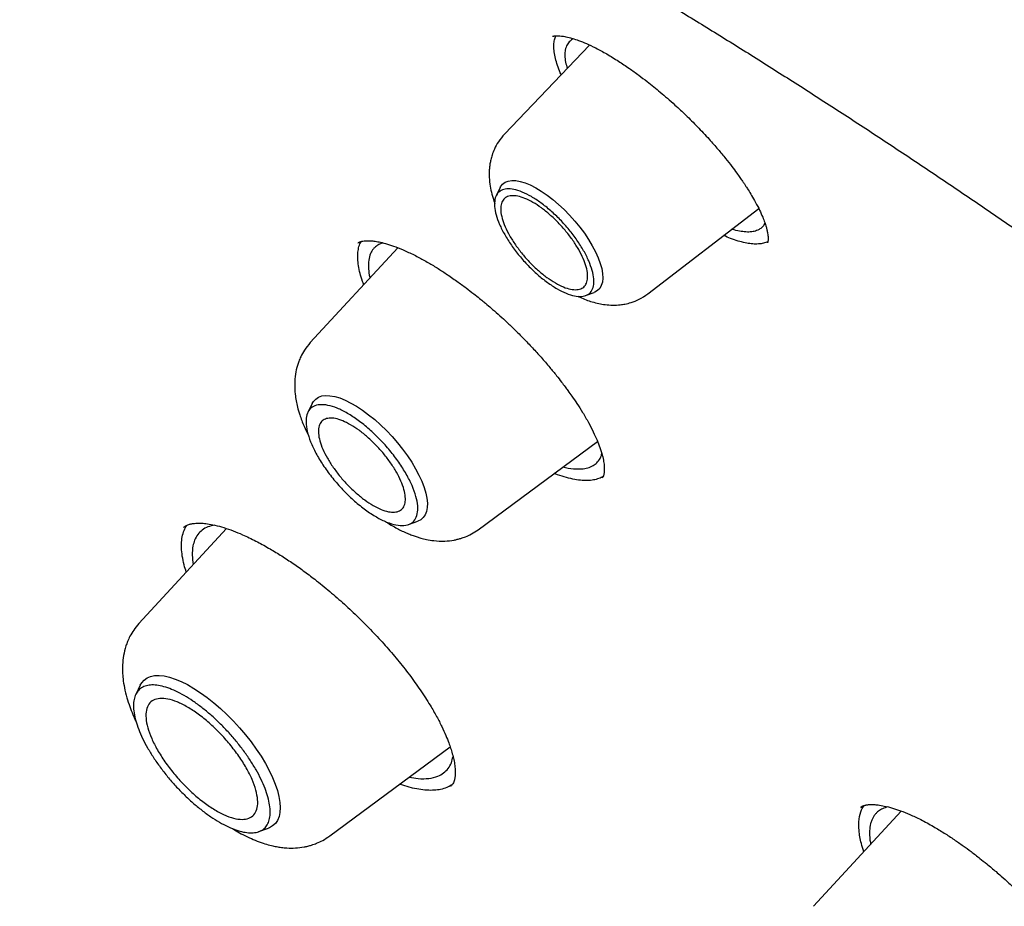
# Model space of a CAD drawing. Header units: millimetres. Extents: x 8 to 771, y 12 to 1627.
# Tile 30 of 94: x 557 to 568, y 633 to 644. Entities that reach past the tile are written whole.
import ezdxf

# ---------------------------------------------------------------- set-up
doc = ezdxf.new("R2010")
doc.units = ezdxf.units.MM

msp = doc.modelspace()

# ---------------------------------------------------------------- linework, layer by layer
at = {"color": 7, "linetype": 'Continuous', "lineweight": 30}
for p, q in [((563.29, 643.285), (562.288, 642.237)), ((562.236, 641.608), (562.188, 641.511)), ((563.976, 640.357), (565.282, 641.361)), ((561.029, 640.9), (559.999, 639.782)), ((563.243, 640.336), (563.344, 640.373)), ((560.022, 639.066), (559.97, 638.961)), ((561.976, 637.579), (563.383, 638.619)), ((563.435, 638.192), (563.433, 638.191)), ((561.157, 637.639), (561.266, 637.679)), ((559.011, 637.594), (557.981, 636.475)), ((558.504, 637.605), (558.507, 637.607)), ((557.997, 635.75), (557.943, 635.64)), ((560.228, 633.973), (561.648, 635.021)), ((561.202, 634.537), (561.051, 634.581)), ((561.656, 634.561), (561.653, 634.559)), ((566.961, 634.266), (565.929, 633.145)), ((566.485, 634.308), (566.492, 634.312)), ((559.393, 634.025), (559.508, 634.066))]:
    msp.add_line(p, q, dxfattribs=at)
at = {"color": 7, "linetype": 'Continuous', "lineweight": 30, "flags": 128}
for points in [[(562.236, 641.608), (562.241, 641.617), (562.264, 641.647), (562.294, 641.67), (562.33, 641.684), (562.372, 641.691), (562.42, 641.69), (562.473, 641.68), (562.53, 641.663), (562.591, 641.638), (562.655, 641.605), (562.721, 641.566), (562.788, 641.52), (562.856, 641.468), (562.924, 641.41), (562.99, 641.348), (563.054, 641.282), (563.116, 641.213), (563.174, 641.142), (563.228, 641.069), (563.277, 640.996), (563.321, 640.923), (563.359, 640.851), (563.39, 640.782), (563.415, 640.715), (563.432, 640.653), (563.443, 640.594), (563.445, 640.541), (563.441, 640.494), (563.428, 640.454), (563.409, 640.42), (563.383, 640.394), (563.35, 640.375), (563.344, 640.373)], [(560.022, 639.066), (560.036, 639.09), (560.063, 639.118), (560.096, 639.14), (560.135, 639.154), (560.181, 639.159), (560.231, 639.157), (560.287, 639.147), (560.347, 639.13), (560.41, 639.104), (560.477, 639.071), (560.545, 639.032), (560.616, 638.986), (560.687, 638.933), (560.758, 638.876), (560.828, 638.813), (560.897, 638.746), (560.964, 638.675), (561.027, 638.602), (561.087, 638.527), (561.143, 638.45), (561.194, 638.373), (561.24, 638.297), (561.28, 638.222), (561.314, 638.149), (561.341, 638.078), (561.361, 638.011), (561.374, 637.949), (561.38, 637.891), (561.378, 637.839), (561.369, 637.793), (561.353, 637.753), (561.33, 637.721), (561.3, 637.696), (561.266, 637.679)], [(557.997, 635.75), (558.013, 635.776), (558.041, 635.809), (558.076, 635.834), (558.118, 635.852), (558.166, 635.861), (558.219, 635.863), (558.278, 635.857), (558.341, 635.843), (558.408, 635.821), (558.479, 635.791), (558.553, 635.755), (558.629, 635.711), (558.706, 635.66), (558.785, 635.604), (558.863, 635.541), (558.942, 635.474), (559.018, 635.402), (559.093, 635.326), (559.166, 635.247), (559.235, 635.165), (559.301, 635.082), (559.362, 634.997), (559.419, 634.912), (559.47, 634.827), (559.515, 634.744), (559.554, 634.663), (559.586, 634.584), (559.612, 634.508), (559.63, 634.436), (559.642, 634.369), (559.646, 634.307), (559.642, 634.251), (559.631, 634.201), (559.613, 634.157), (559.588, 634.121), (559.556, 634.092), (559.518, 634.07), (559.508, 634.066)]]:
    msp.add_lwpolyline(points, dxfattribs=at)
at = {"color": 7, "linetype": 'Continuous', "lineweight": 30}
for points, knots in [([(538.516, 648.372), (538.517, 648.373), (538.588, 648.432), (538.735, 648.543), (538.955, 648.703), (539.181, 648.855), (539.414, 649.001), (539.652, 649.14), (539.896, 649.272), (540.145, 649.398), (540.4, 649.516), (540.661, 649.627), (540.927, 649.732), (541.199, 649.829), (541.476, 649.919), (541.758, 650.003), (542.046, 650.079), (542.339, 650.149), (542.637, 650.212), (542.94, 650.267), (543.249, 650.316), (543.562, 650.357), (543.881, 650.392), (544.205, 650.42), (544.533, 650.44), (544.867, 650.454), (545.205, 650.46), (545.548, 650.46), (545.896, 650.453), (546.249, 650.438), (546.606, 650.417), (546.968, 650.388), (547.335, 650.353), (547.706, 650.31), (548.081, 650.261), (548.461, 650.204), (548.845, 650.141), (549.233, 650.07), (549.625, 649.993), (550.022, 649.908), (550.422, 649.817), (550.827, 649.718), (551.235, 649.613), (551.647, 649.501), (552.063, 649.382), (552.483, 649.256), (552.906, 649.123), (553.333, 648.983), (553.763, 648.836), (554.196, 648.683), (554.633, 648.522), (555.073, 648.355), (555.516, 648.182), (555.963, 648.001), (556.412, 647.814), (556.864, 647.62), (557.319, 647.42), (557.776, 647.213), (558.237, 646.999), (558.7, 646.779), (559.165, 646.552), (559.633, 646.319), (560.103, 646.08), (560.576, 645.834), (561.05, 645.582), (561.527, 645.323), (562.005, 645.059), (562.486, 644.788), (562.968, 644.511), (563.453, 644.228), (563.938, 643.938), (564.426, 643.643), (564.915, 643.342), (565.405, 643.035), (565.896, 642.722), (566.389, 642.404), (566.883, 642.079), (567.378, 641.749), (567.874, 641.414), (568.371, 641.072), (568.868, 640.726), (569.367, 640.373), (569.866, 640.016), (570.365, 639.653), (570.865, 639.285), (571.365, 638.911), (571.866, 638.533), (572.366, 638.149), (572.867, 637.76), (573.368, 637.367), (573.869, 636.969), (574.369, 636.565), (574.87, 636.157), (575.369, 635.745), (575.869, 635.328), (576.368, 634.906), (576.866, 634.48), (577.364, 634.049), (577.861, 633.615), (578.357, 633.176), (578.852, 632.732), (579.346, 632.285), (579.839, 631.834), (580.33, 631.379), (580.821, 630.92), (581.31, 630.457), (581.797, 629.991), (582.283, 629.521), (582.768, 629.048), (583.25, 628.571), (583.731, 628.091), (584.21, 627.607), (584.687, 627.12), (585.162, 626.631), (585.634, 626.138), (586.105, 625.642), (586.573, 625.144), (587.039, 624.643), (587.502, 624.139), (587.963, 623.632), (588.421, 623.123), (588.877, 622.612), (589.329, 622.098), (589.779, 621.583), (590.226, 621.065), (590.67, 620.545), (591.111, 620.023), (591.548, 619.499), (591.983, 618.973), (592.414, 618.446), (592.841, 617.917), (593.265, 617.387), (593.686, 616.855), (594.103, 616.322), (594.516, 615.788), (594.926, 615.252), (595.331, 614.716), (595.733, 614.178), (596.131, 613.64), (596.525, 613.101), (596.914, 612.562), (597.3, 612.022), (597.681, 611.481), (598.058, 610.94), (598.43, 610.399), (598.798, 609.857), (599.162, 609.316), (599.521, 608.774), (599.875, 608.233), (600.225, 607.692), (600.57, 607.151), (600.91, 606.61), (601.245, 606.07), (601.575, 605.531), (601.901, 604.992), (602.221, 604.454), (602.536, 603.917), (602.846, 603.381), (603.151, 602.845), (603.45, 602.311), (603.745, 601.778), (604.033, 601.247), (604.317, 600.717), (604.595, 600.188), (604.867, 599.661), (605.134, 599.136), (605.396, 598.613), (605.651, 598.091), (605.901, 597.571), (606.145, 597.054), (606.384, 596.538), (606.617, 596.025), (606.843, 595.514), (607.064, 595.006), (607.279, 594.5), (607.488, 593.997), (607.691, 593.496), (607.888, 592.999), (608.079, 592.504), (608.264, 592.012), (608.443, 591.523), (608.615, 591.037), (608.781, 590.554), (608.942, 590.075), (609.095, 589.599), (609.243, 589.127), (609.384, 588.658), (609.519, 588.193), (609.648, 587.731), (609.77, 587.274), (609.886, 586.82), (609.996, 586.37), (610.099, 585.924), (610.195, 585.483), (610.286, 585.045), (610.37, 584.612), (610.447, 584.183), (610.518, 583.759), (610.582, 583.339), (610.64, 582.923), (610.692, 582.513), (610.737, 582.107), (610.775, 581.706), (610.807, 581.309), (610.832, 580.918), (610.851, 580.532), (610.864, 580.15), (610.87, 579.774), (610.869, 579.403), (610.862, 579.037), (610.849, 578.677), (610.829, 578.322), (610.803, 577.972), (610.77, 577.628), (610.73, 577.29), (610.685, 576.956), (610.632, 576.629), (610.574, 576.307), (610.509, 575.991), (610.438, 575.681), (610.36, 575.377), (610.276, 575.078), (610.185, 574.785), (610.088, 574.499), (609.985, 574.218), (609.876, 573.943), (609.76, 573.674), (609.638, 573.412), (609.509, 573.155), (609.374, 572.905), (609.233, 572.661), (609.086, 572.423), (608.932, 572.191), (608.773, 571.966), (608.606, 571.747), (608.434, 571.535), (608.256, 571.329), (608.092, 571.151), (607.985, 571.044), (607.942, 571.001)], [0, 0, 0, 0, 0.000092, 0.004396, 0.008698, 0.012999, 0.017298, 0.021594, 0.025887, 0.030177, 0.034463, 0.038745, 0.043024, 0.047298, 0.051569, 0.055836, 0.060099, 0.064358, 0.068614, 0.072867, 0.077117, 0.081364, 0.085609, 0.089851, 0.094091, 0.09833, 0.102566, 0.106802, 0.111036, 0.115269, 0.119501, 0.123733, 0.127963, 0.132194, 0.136423, 0.140653, 0.144882, 0.149111, 0.153341, 0.15757, 0.161799, 0.166028, 0.170257, 0.174487, 0.178716, 0.182946, 0.187177, 0.191407, 0.195638, 0.199869, 0.2041, 0.208331, 0.212563, 0.216796, 0.221028, 0.225261, 0.229494, 0.233727, 0.237961, 0.242195, 0.24643, 0.250664, 0.254899, 0.259135, 0.26337, 0.267606, 0.271842, 0.276078, 0.280315, 0.284552, 0.288789, 0.293026, 0.297264, 0.301501, 0.305739, 0.309977, 0.314216, 0.318454, 0.322693, 0.326932, 0.331171, 0.33541, 0.33965, 0.343889, 0.348129, 0.352369, 0.356609, 0.360849, 0.365089, 0.36933, 0.37357, 0.377811, 0.382052, 0.386292, 0.390533, 0.394774, 0.399016, 0.403257, 0.407498, 0.41174, 0.415981, 0.420223, 0.424464, 0.428706, 0.432948, 0.437189, 0.441431, 0.445673, 0.449915, 0.454157, 0.458399, 0.462641, 0.466883, 0.471125, 0.475367, 0.479609, 0.483852, 0.488094, 0.492336, 0.496578, 0.50082, 0.505062, 0.509305, 0.513547, 0.517789, 0.522031, 0.526273, 0.530515, 0.534758, 0.539, 0.543242, 0.547484, 0.551726, 0.555968, 0.56021, 0.564451, 0.568693, 0.572935, 0.577177, 0.581418, 0.58566, 0.589902, 0.594143, 0.598384, 0.602626, 0.606867, 0.611108, 0.615349, 0.61959, 0.623831, 0.628071, 0.632312, 0.636552, 0.640793, 0.645033, 0.649273, 0.653513, 0.657753, 0.661993, 0.666232, 0.670472, 0.674711, 0.67895, 0.683189, 0.687427, 0.691666, 0.695904, 0.700142, 0.70438, 0.708618, 0.712855, 0.717093, 0.72133, 0.725567, 0.729803, 0.734039, 0.738275, 0.742511, 0.746746, 0.750982, 0.755217, 0.759451, 0.763685, 0.767919, 0.772153, 0.776386, 0.78062, 0.784852, 0.789085, 0.793317, 0.797548, 0.80178, 0.806011, 0.810242, 0.814472, 0.818703, 0.822933, 0.827162, 0.831392, 0.835621, 0.83985, 0.844079, 0.848307, 0.852536, 0.856765, 0.860994, 0.865222, 0.869451, 0.87368, 0.87791, 0.88214, 0.88637, 0.890602, 0.894834, 0.899067, 0.903301, 0.907536, 0.911773, 0.916012, 0.920253, 0.924495, 0.928741, 0.932988, 0.937239, 0.941493, 0.94575, 0.95001, 0.954274, 0.958542, 0.962814, 0.967089, 0.971369, 0.975653, 0.97994, 0.984231, 0.988525, 0.992822, 0.997121, 1, 1, 1, 1]), ([(562.852, 643.386), (562.853, 643.387), (562.856, 643.389), (562.863, 643.391), (562.872, 643.393), (562.884, 643.394), (562.901, 643.395), (562.924, 643.395), (562.96, 643.392), (563.014, 643.384), (563.082, 643.366), (563.163, 643.34), (563.254, 643.303), (563.364, 643.252), (563.448, 643.205), (563.492, 643.181)], [0, 0, 0, 0, 0.093403, 0.16612, 0.217897, 0.256478, 0.299176, 0.346664, 0.406076, 0.484982, 0.583648, 0.670753, 0.769142, 0.878858, 1, 1, 1, 1]), ([(562.955, 642.935), (562.948, 642.951), (562.928, 642.997), (562.903, 643.068), (562.882, 643.15), (562.87, 643.223), (562.868, 643.289), (562.874, 643.347), (562.885, 643.379), (562.891, 643.395)], [0, 0, 0, 0, 0.078497, 0.23276, 0.390493, 0.54939, 0.700726, 0.854117, 1, 1, 1, 1]), ([(563.101, 643.359), (563.1, 643.359), (563.091, 643.356), (563.078, 643.347), (563.058, 643.332), (563.04, 643.313), (563.024, 643.29), (563.012, 643.261), (563.001, 643.221), (562.997, 643.163), (563.004, 643.091), (563.019, 643.035), (563.026, 643.01)], [0, 0, 0, 0, 0.005755, 0.077705, 0.155243, 0.238374, 0.327108, 0.421451, 0.521414, 0.681875, 0.855022, 1, 1, 1, 1]), ([(563.492, 643.181), (563.538, 643.153), (563.625, 643.101), (563.752, 643.015), (563.865, 642.935), (563.961, 642.861), (564.045, 642.794), (564.125, 642.729), (564.208, 642.657), (564.309, 642.568), (564.428, 642.457), (564.563, 642.323), (564.69, 642.187), (564.801, 642.061), (564.889, 641.954), (564.963, 641.86), (565.018, 641.786), (565.059, 641.728), (565.089, 641.686), (565.112, 641.651), (565.134, 641.617), (565.164, 641.572), (565.202, 641.509), (565.249, 641.428), (565.293, 641.342), (565.329, 641.263), (565.353, 641.199), (565.369, 641.148), (565.38, 641.105), (565.387, 641.072), (565.391, 641.042), (565.393, 641.014), (565.392, 640.991), (565.391, 640.974), (565.389, 640.963), (565.386, 640.959), (565.385, 640.957)], [0, 0, 0, 0, 0.046111, 0.087002, 0.122625, 0.152924, 0.177886, 0.201902, 0.228165, 0.256657, 0.29807, 0.343354, 0.392543, 0.431516, 0.46701, 0.497779, 0.5238, 0.541189, 0.555526, 0.566807, 0.576812, 0.590898, 0.614734, 0.645453, 0.681894, 0.715616, 0.744845, 0.769637, 0.790535, 0.814973, 0.834585, 0.856924, 0.884213, 0.917239, 0.955872, 1, 1, 1, 1]), ([(562.288, 642.237), (562.262, 642.208), (562.216, 642.154), (562.17, 642.068), (562.142, 641.996), (562.126, 641.937), (562.116, 641.887), (562.11, 641.84), (562.107, 641.796), (562.107, 641.732), (562.113, 641.651), (562.131, 641.554), (562.152, 641.477), (562.168, 641.434), (562.172, 641.422)], [0, 0, 0, 0, 0.132073, 0.241348, 0.327974, 0.393162, 0.450456, 0.504932, 0.556683, 0.605854, 0.72823, 0.842317, 0.957548, 1, 1, 1, 1]), ([(565.355, 641.192), (565.353, 641.188), (565.348, 641.176), (565.337, 641.159), (565.323, 641.141), (565.306, 641.127), (565.289, 641.115), (565.261, 641.1), (565.217, 641.087), (565.151, 641.082), (565.075, 641.09), (565.014, 641.101), (564.974, 641.115), (564.966, 641.118)], [0, 0, 0, 0, 0.036399, 0.109326, 0.178131, 0.242812, 0.303365, 0.359786, 0.512954, 0.663912, 0.812662, 0.959205, 1, 1, 1, 1]), ([(565.39, 640.972), (565.386, 640.97), (565.367, 640.959), (565.325, 640.948), (565.264, 640.941), (565.196, 640.944), (565.122, 640.956), (565.04, 640.977), (564.956, 641.005), (564.896, 641.031), (564.868, 641.043)], [0, 0, 0, 0, 0.040851, 0.183456, 0.327156, 0.463083, 0.599947, 0.738261, 0.878564, 1, 1, 1, 1]), ([(560.628, 640.465), (560.623, 640.478), (560.605, 640.524), (560.584, 640.599), (560.565, 640.688), (560.557, 640.771), (560.558, 640.847), (560.572, 640.914), (560.586, 640.955), (560.598, 640.972), (560.598, 640.973)], [0, 0, 0, 0, 0.057112, 0.210303, 0.364509, 0.520272, 0.67817, 0.835191, 0.993346, 1, 1, 1, 1]), ([(560.558, 640.955), (560.56, 640.957), (560.565, 640.961), (560.58, 640.968), (560.604, 640.975), (560.634, 640.98), (560.67, 640.982), (560.713, 640.981), (560.764, 640.976), (560.828, 640.964), (560.909, 640.943), (561.008, 640.91), (561.085, 640.877), (561.125, 640.86)], [0, 0, 0, 0, 0.101084, 0.185504, 0.255918, 0.329654, 0.409615, 0.481065, 0.560799, 0.652466, 0.756156, 0.871954, 1, 1, 1, 1]), ([(560.855, 640.956), (560.853, 640.955), (560.834, 640.951), (560.805, 640.936), (560.77, 640.914), (560.736, 640.88), (560.705, 640.83), (560.684, 640.752), (560.684, 640.657), (560.691, 640.586), (560.702, 640.548), (560.703, 640.546)], [0, 0, 0, 0, 0.017193, 0.119729, 0.223201, 0.30939, 0.466603, 0.641804, 0.835049, 0.991914, 1, 1, 1, 1]), ([(561.125, 640.86), (561.168, 640.84), (561.25, 640.802), (561.373, 640.734), (561.489, 640.665), (561.606, 640.589), (561.721, 640.51), (561.829, 640.431), (561.919, 640.362), (561.988, 640.307), (562.039, 640.265), (562.091, 640.222), (562.154, 640.168), (562.233, 640.099), (562.32, 640.019), (562.412, 639.931), (562.513, 639.83), (562.617, 639.722), (562.721, 639.607), (562.815, 639.498), (562.895, 639.4), (562.954, 639.324), (562.999, 639.265), (563.04, 639.21), (563.087, 639.143), (563.146, 639.058), (563.212, 638.954), (563.277, 638.842), (563.334, 638.732), (563.378, 638.634), (563.414, 638.541), (563.44, 638.457), (563.456, 638.381), (563.462, 638.333), (563.463, 638.304), (563.463, 638.286), (563.463, 638.269), (563.461, 638.252), (563.459, 638.234), (563.455, 638.217), (563.449, 638.202), (563.441, 638.193), (563.437, 638.189)], [0, 0, 0, 0, 0.0377168, 0.0723619, 0.104011, 0.132706, 0.1664019, 0.1949049, 0.2182157, 0.236326, 0.2492239, 0.2587007, 0.276571, 0.2994666, 0.3214261, 0.3466282, 0.3750044, 0.4064496, 0.4365017, 0.468786, 0.495212, 0.5157833, 0.5305056, 0.5432231, 0.5615832, 0.5857656, 0.6157226, 0.6510331, 0.6858786, 0.7182958, 0.7482962, 0.7845311, 0.8166637, 0.8466855, 0.857538, 0.8681682, 0.8790947, 0.8940453, 0.913702, 0.9379703, 0.966748, 1, 1, 1, 1]), ([(563.154, 640.33), (563.162, 640.325), (563.216, 640.296), (563.322, 640.259), (563.45, 640.229), (563.562, 640.222), (563.639, 640.225), (563.712, 640.236), (563.788, 640.256), (563.881, 640.292), (563.942, 640.334), (563.976, 640.357)], [0, 0, 0, 0, 0.031841, 0.207777, 0.394229, 0.493794, 0.600196, 0.662266, 0.748811, 0.861314, 1, 1, 1, 1]), ([(559.999, 639.782), (559.975, 639.753), (559.932, 639.701), (559.89, 639.624), (559.864, 639.563), (559.841, 639.495), (559.822, 639.407), (559.813, 639.295), (559.818, 639.19), (559.832, 639.098), (559.849, 639.017), (559.878, 638.919), (559.92, 638.806), (559.96, 638.725), (559.978, 638.688)], [0, 0, 0, 0, 0.0957563, 0.1690397, 0.2201031, 0.2615717, 0.3527178, 0.455177, 0.559721, 0.6302154, 0.6968076, 0.7814081, 0.9021873, 1, 1, 1, 1]), ([(562.979, 638.32), (562.988, 638.318), (563.043, 638.301), (563.122, 638.294), (563.215, 638.295), (563.287, 638.311), (563.344, 638.338), (563.39, 638.38), (563.421, 638.422), (563.43, 638.461), (563.433, 638.475)], [0, 0, 0, 0, 0.032789, 0.217055, 0.35759, 0.500088, 0.644545, 0.762621, 0.918391, 1, 1, 1, 1]), ([(563.449, 638.206), (563.433, 638.197), (563.4, 638.179), (563.337, 638.163), (563.265, 638.156), (563.183, 638.16), (563.092, 638.174), (562.992, 638.2), (562.918, 638.223), (562.877, 638.241), (562.873, 638.242)], [0, 0, 0, 0, 0.128486, 0.267543, 0.408045, 0.550522, 0.693944, 0.838416, 0.986261, 1, 1, 1, 1]), ([(558.538, 637.08), (558.53, 637.109), (558.509, 637.175), (558.49, 637.27), (558.48, 637.367), (558.483, 637.456), (558.498, 637.536), (558.52, 637.595), (558.541, 637.623), (558.547, 637.632)], [0, 0, 0, 0, 0.118961, 0.277685, 0.435894, 0.595262, 0.758372, 0.922789, 1, 1, 1, 1]), ([(558.504, 637.606), (558.511, 637.611), (558.524, 637.622), (558.546, 637.632), (558.566, 637.64), (558.582, 637.645), (558.596, 637.648), (558.613, 637.651), (558.637, 637.654), (558.673, 637.657), (558.723, 637.656), (558.79, 637.65), (558.845, 637.639), (558.874, 637.633)], [0, 0, 0, 0, 0.124775, 0.229264, 0.313248, 0.376508, 0.418866, 0.457177, 0.522626, 0.609455, 0.717815, 0.847899, 1, 1, 1, 1]), ([(558.875, 637.633), (558.847, 637.627), (558.79, 637.616), (558.725, 637.577), (558.672, 637.525), (558.636, 637.461), (558.613, 637.38), (558.604, 637.287), (558.615, 637.207), (558.621, 637.17)], [0, 0, 0, 0, 0.138552, 0.278988, 0.421227, 0.565285, 0.68682, 0.855696, 1, 1, 1, 1]), ([(558.874, 637.633), (558.91, 637.624), (558.979, 637.606), (559.089, 637.568), (559.214, 637.516), (559.353, 637.45), (559.502, 637.368), (559.644, 637.283), (559.781, 637.193), (559.917, 637.098), (560.066, 636.985), (560.229, 636.854), (560.402, 636.703), (560.569, 636.545), (560.731, 636.383), (560.884, 636.216), (561.031, 636.045), (561.17, 635.869), (561.299, 635.69), (561.405, 635.525), (561.488, 635.381), (561.549, 635.263), (561.596, 635.159), (561.629, 635.075), (561.654, 635.004), (561.674, 634.938), (561.691, 634.869), (561.703, 634.8), (561.707, 634.745), (561.707, 634.707), (561.706, 634.683), (561.704, 634.665), (561.701, 634.649), (561.697, 634.63), (561.69, 634.608), (561.678, 634.584), (561.663, 634.569), (561.656, 634.561)], [0, 0, 0, 0, 0.031588, 0.061354, 0.089339, 0.128015, 0.162764, 0.193834, 0.223883, 0.253648, 0.283153, 0.322071, 0.360389, 0.398601, 0.436789, 0.474947, 0.513284, 0.552788, 0.593554, 0.635607, 0.667643, 0.697436, 0.724508, 0.748847, 0.766715, 0.78672, 0.809701, 0.835596, 0.862221, 0.876317, 0.888321, 0.898258, 0.907386, 0.921677, 0.941887, 0.967992, 1, 1, 1, 1]), ([(560.891, 637.673), (560.919, 637.655), (560.988, 637.611), (561.077, 637.565), (561.155, 637.531), (561.208, 637.51), (561.256, 637.494), (561.308, 637.478), (561.375, 637.462), (561.468, 637.447), (561.576, 637.443), (561.669, 637.452), (561.732, 637.466), (561.778, 637.478), (561.834, 637.498), (561.903, 637.53), (561.95, 637.562), (561.976, 637.579)], [0, 0, 0, 0, 0.079876, 0.196643, 0.25294, 0.303299, 0.347342, 0.388435, 0.446808, 0.525235, 0.639537, 0.736677, 0.770774, 0.806877, 0.856741, 0.921084, 1, 1, 1, 1]), ([(557.981, 636.475), (557.96, 636.45), (557.92, 636.403), (557.877, 636.33), (557.847, 636.267), (557.82, 636.191), (557.797, 636.1), (557.786, 635.998), (557.786, 635.905), (557.793, 635.816), (557.809, 635.715), (557.837, 635.604), (557.871, 635.499), (557.906, 635.41), (557.932, 635.352), (557.945, 635.324), (557.947, 635.321)], [0, 0, 0, 0, 0.082909, 0.151195, 0.204942, 0.250892, 0.344739, 0.437614, 0.508676, 0.578377, 0.665413, 0.76266, 0.850852, 0.929919, 0.992313, 1, 1, 1, 1]), ([(561.167, 634.666), (561.201, 634.66), (561.286, 634.644), (561.399, 634.647), (561.498, 634.671), (561.572, 634.713), (561.625, 634.766), (561.663, 634.83), (561.675, 634.882), (561.681, 634.907)], [0, 0, 0, 0, 0.121817, 0.294391, 0.470368, 0.604625, 0.74079, 0.878861, 1, 1, 1, 1]), ([(561.669, 634.577), (561.654, 634.567), (561.62, 634.545), (561.556, 634.524), (561.48, 634.511), (561.396, 634.509), (561.304, 634.516), (561.236, 634.53), (561.202, 634.537)], [0, 0, 0, 0, 0.135406, 0.317155, 0.485708, 0.655303, 0.827082, 1, 1, 1, 1]), ([(566.521, 633.788), (566.511, 633.82), (566.481, 633.911), (566.461, 634.04), (566.462, 634.174), (566.483, 634.273), (566.514, 634.316), (566.526, 634.333)], [0, 0, 0, 0, 0.132224, 0.373546, 0.614881, 0.856272, 1, 1, 1, 1]), ([(566.484, 634.311), (566.488, 634.314), (566.495, 634.32), (566.508, 634.327), (566.521, 634.332), (566.534, 634.335), (566.548, 634.338), (566.562, 634.34), (566.577, 634.342), (566.594, 634.343), (566.614, 634.343), (566.645, 634.343), (566.692, 634.338), (566.766, 634.326), (566.854, 634.304), (566.954, 634.27), (567.065, 634.226), (567.194, 634.166), (567.291, 634.112), (567.341, 634.084)], [0, 0, 0, 0, 0.06124, 0.113374, 0.156445, 0.198413, 0.226579, 0.252974, 0.280281, 0.308511, 0.337673, 0.369387, 0.432074, 0.511569, 0.60803, 0.691584, 0.784754, 0.887545, 1, 1, 1, 1]), ([(566.804, 634.315), (566.782, 634.309), (566.75, 634.3), (566.715, 634.281), (566.692, 634.265), (566.669, 634.245), (566.648, 634.221), (566.629, 634.192), (566.613, 634.158), (566.596, 634.107), (566.586, 634.032), (566.587, 633.951), (566.599, 633.893), (566.602, 633.877)], [0, 0, 0, 0, 0.1299067, 0.1863557, 0.2470153, 0.3118894, 0.3809816, 0.454296, 0.5318371, 0.6136093, 0.7668617, 0.9331026, 1, 1, 1, 1]), ([(559.073, 634.065), (559.084, 634.058), (559.122, 634.035), (559.192, 633.996), (559.281, 633.951), (559.374, 633.912), (559.46, 633.882), (559.536, 633.861), (559.6, 633.847), (559.661, 633.837), (559.736, 633.83), (559.825, 633.83), (559.907, 633.839), (559.971, 633.853), (560.02, 633.867), (560.08, 633.888), (560.153, 633.922), (560.201, 633.955), (560.228, 633.973)], [0, 0, 0, 0, 0.030494, 0.099079, 0.181225, 0.260548, 0.341203, 0.407932, 0.460212, 0.50956, 0.563955, 0.647899, 0.733477, 0.768824, 0.806772, 0.857173, 0.921555, 1, 1, 1, 1]), ([(567.341, 634.084), (567.383, 634.059), (567.463, 634.012), (567.58, 633.934), (567.686, 633.861), (567.787, 633.787), (567.88, 633.715), (567.96, 633.651), (568.024, 633.599), (568.08, 633.551), (568.149, 633.492), (568.234, 633.415), (568.338, 633.319), (568.458, 633.203), (568.583, 633.075), (568.703, 632.946), (568.804, 632.83), (568.887, 632.73), (568.959, 632.64), (569.026, 632.553), (569.094, 632.461), (569.165, 632.361), (569.238, 632.252), (569.312, 632.134), (569.384, 632.009), (569.45, 631.883), (569.504, 631.765), (569.544, 631.663), (569.57, 631.581), (569.587, 631.516), (569.599, 631.459), (569.606, 631.405), (569.609, 631.353), (569.608, 631.311), (569.604, 631.281), (569.599, 631.261), (569.594, 631.244), (569.588, 631.229), (569.579, 631.213), (569.57, 631.203), (569.565, 631.198)], [0, 0, 0, 0, 0.034395, 0.065417, 0.0930434, 0.1172467, 0.1443417, 0.1651726, 0.1798073, 0.1934931, 0.2092927, 0.2331697, 0.2606443, 0.2916904, 0.3296374, 0.3639665, 0.3940793, 0.4199892, 0.4417418, 0.4633394, 0.4872168, 0.513371, 0.5421672, 0.5739534, 0.6086934, 0.6463428, 0.6838351, 0.716834, 0.7453248, 0.7693536, 0.7905913, 0.8147747, 0.8423597, 0.8719775, 0.8896043, 0.9051657, 0.9195243, 0.9394352, 0.9662898, 1, 1, 1, 1])]:
    msp.add_open_spline(points, degree=3, knots=knots, dxfattribs=at)
for points in [[(563.32, 640.632), (563.328, 640.598), (563.344, 640.529), (563.339, 640.446), (563.313, 640.382), (563.265, 640.34), (563.198, 640.322), (563.113, 640.329), (563.015, 640.359), (562.907, 640.413), (562.793, 640.488), (562.677, 640.58), (562.565, 640.688), (562.46, 640.805), (562.366, 640.929), (562.287, 641.054), (562.226, 641.175), (562.185, 641.287), (562.167, 641.388), (562.171, 641.471), (562.197, 641.535), (562.245, 641.577), (562.312, 641.595), (562.396, 641.589), (562.494, 641.558), (562.603, 641.504), (562.717, 641.43), (562.832, 641.337), (562.945, 641.23), (563.05, 641.112), (563.144, 640.989), (563.222, 640.864), (563.284, 640.742), (563.308, 640.669), (563.32, 640.632)], [(562.887, 640.484), (562.854, 640.505), (562.788, 640.546), (562.687, 640.628), (562.589, 640.721), (562.497, 640.824), (562.415, 640.933), (562.345, 641.042), (562.292, 641.148), (562.257, 641.246), (562.24, 641.334), (562.244, 641.407), (562.267, 641.463), (562.308, 641.5), (562.367, 641.515), (562.441, 641.51), (562.527, 641.483), (562.622, 641.436), (562.721, 641.371), (562.822, 641.29), (562.921, 641.196), (563.013, 641.093), (563.095, 640.985), (563.164, 640.876), (563.217, 640.77), (563.253, 640.671), (563.269, 640.583), (563.266, 640.51), (563.243, 640.454), (563.201, 640.418), (563.142, 640.402), (563.068, 640.408), (562.983, 640.433), (562.919, 640.467), (562.887, 640.484)], [(561.244, 637.972), (561.253, 637.934), (561.27, 637.856), (561.264, 637.763), (561.235, 637.691), (561.181, 637.644), (561.106, 637.624), (561.011, 637.631), (560.9, 637.665), (560.779, 637.726), (560.65, 637.809), (560.52, 637.914), (560.394, 638.034), (560.276, 638.167), (560.17, 638.306), (560.081, 638.446), (560.013, 638.582), (559.967, 638.709), (559.946, 638.822), (559.95, 638.916), (559.98, 638.988), (560.033, 639.035), (560.109, 639.055), (560.204, 639.048), (560.315, 639.014), (560.436, 638.953), (560.564, 638.869), (560.694, 638.765), (560.821, 638.644), (560.939, 638.512), (561.045, 638.373), (561.133, 638.233), (561.203, 638.096), (561.23, 638.013), (561.244, 637.972)], [(560.74, 637.865), (560.707, 637.885), (560.641, 637.926), (560.54, 638.009), (560.441, 638.102), (560.349, 638.205), (560.267, 638.313), (560.198, 638.422), (560.145, 638.528), (560.109, 638.627), (560.093, 638.715), (560.096, 638.788), (560.119, 638.844), (560.161, 638.88), (560.22, 638.896), (560.294, 638.891), (560.38, 638.864), (560.474, 638.817), (560.574, 638.752), (560.675, 638.671), (560.773, 638.577), (560.866, 638.474), (560.948, 638.366), (561.017, 638.256), (561.07, 638.151), (561.106, 638.052), (561.122, 637.964), (561.119, 637.891), (561.096, 637.835), (561.054, 637.798), (560.995, 637.783), (560.921, 637.788), (560.835, 637.814), (560.772, 637.848), (560.74, 637.865)], [(559.5, 634.432), (559.507, 634.4), (559.523, 634.336), (559.529, 634.252), (559.522, 634.178), (559.502, 634.117), (559.468, 634.068), (559.421, 634.033), (559.362, 634.013), (559.292, 634.008), (559.213, 634.017), (559.125, 634.042), (559.03, 634.081), (558.93, 634.133), (558.827, 634.198), (558.721, 634.275), (558.616, 634.362), (558.512, 634.458), (558.412, 634.562), (558.318, 634.67), (558.23, 634.783), (558.151, 634.897), (558.081, 635.01), (558.022, 635.122), (557.976, 635.229), (557.942, 635.331), (557.921, 635.425), (557.914, 635.509), (557.921, 635.583), (557.942, 635.644), (557.976, 635.693), (558.023, 635.728), (558.082, 635.748), (558.151, 635.753), (558.231, 635.744), (558.319, 635.719), (558.413, 635.681), (558.513, 635.628), (558.617, 635.563), (558.722, 635.486), (558.828, 635.399), (558.931, 635.303), (559.031, 635.2), (559.126, 635.091), (559.214, 634.978), (559.293, 634.864), (559.363, 634.751), (559.421, 634.639), (559.469, 634.531), (559.489, 634.465), (559.5, 634.432)], [(558.892, 634.271), (558.85, 634.297), (558.765, 634.35), (558.635, 634.455), (558.508, 634.575), (558.39, 634.708), (558.284, 634.847), (558.196, 634.987), (558.127, 635.123), (558.081, 635.25), (558.06, 635.363), (558.065, 635.457), (558.094, 635.529), (558.148, 635.576), (558.224, 635.596), (558.319, 635.589), (558.429, 635.555), (558.551, 635.494), (558.679, 635.411), (558.809, 635.306), (558.935, 635.186), (559.054, 635.053), (559.159, 634.914), (559.248, 634.774), (559.317, 634.638), (559.362, 634.511), (559.383, 634.398), (559.379, 634.304), (559.35, 634.232), (559.296, 634.185), (559.22, 634.165), (559.125, 634.172), (559.015, 634.205), (558.933, 634.249), (558.892, 634.271)]]:
    msp.add_open_spline(points, degree=3, dxfattribs=at)

doc.saveas('drawing.dxf')
